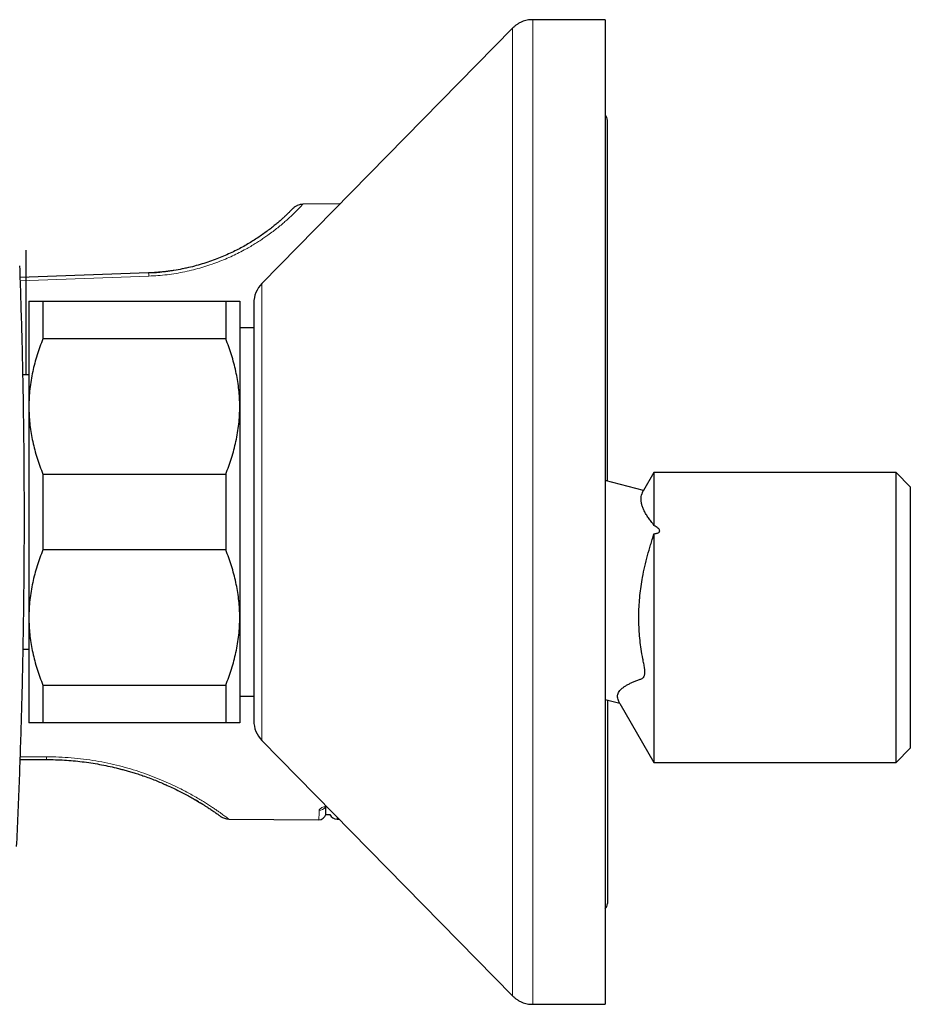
# Model space of a CAD drawing. Header units: millimetres. Extents: x 8 to 2236, y 12 to 2208.
# Tile 17 of 165: x 568 to 631, y 974 to 1044. Entities that reach past the tile are written whole.
import ezdxf

# ---------------------------------------------------------------- set-up
doc = ezdxf.new("R2010")
doc.units = ezdxf.units.MM

msp = doc.modelspace()

# ---------------------------------------------------------------- linework, layer by layer
at = {"color": 7, "linetype": 'Continuous', "lineweight": 30}
for p, q in [((609.6, 1044.23), (604.439, 1044.23)), ((609.6, 1044.23), (609.6, 974.23)), ((603.012, 1043.632), (585.174, 1025.482)), ((609.756, 1011.439), (609.756, 1037.074)), ((588.082, 1031.104), (587.984, 1031.094)), ((588.07, 1031.092), (588.082, 1031.104)), ((590.723, 1031.127), (588.082, 1031.104)), ((568.376, 1027.856), (568.376, 1018.978)), ((577.106, 1026.23), (567.962, 1025.91)), ((577.106, 1026.23), (577.646, 1026.259)), ((577.583, 1026.256), (577.18, 1026.234)), ((577.68, 1026.261), (577.905, 1026.281)), ((577.905, 1026.279), (577.872, 1026.276)), ((579.725, 1026.554), (579.55, 1026.518)), ((579.747, 1026.558), (579.725, 1026.554)), ((568.6, 1024.23), (568.6, 1016.73)), ((569.6, 1024.23), (569.6, 1021.551)), ((569.6, 1024.23), (582.6, 1024.23)), ((582.6, 1024.23), (582.6, 1021.551)), ((583.6, 1024.23), (583.6, 1016.73)), ((584.6, 1024.08), (584.6, 994.38)), ((584.6, 1022.33), (583.6, 1022.33)), ((582.6, 1021.551), (569.6, 1021.551)), ((568.6, 1018.98), (568.149, 1018.98)), ((568.6, 1016.73), (568.6, 1001.73)), ((583.6, 1016.73), (583.6, 1001.73)), ((569.6, 1011.908), (569.6, 1006.551)), ((569.6, 1011.908), (582.6, 1011.908)), ((582.6, 1011.908), (582.6, 1006.551)), ((613.053, 1012.03), (612.322, 1010.764)), ((630.3, 1012.03), (613.053, 1012.03)), ((613.053, 1012.03), (613.053, 1008.269)), ((631.3, 1011.03), (630.3, 1012.03)), ((630.3, 991.43), (630.3, 1012.03)), ((612.316, 1010.753), (609.6, 1011.48)), ((631.3, 1011.03), (631.3, 992.43)), ((613.053, 1007.671), (613.053, 991.43)), ((582.6, 1006.551), (569.6, 1006.551)), ((568.6, 1001.73), (568.6, 994.23)), ((583.6, 1001.73), (583.6, 994.23)), ((568.166, 999.48), (568.6, 999.48)), ((569.6, 996.908), (582.6, 996.908)), ((569.6, 996.908), (569.6, 994.23)), ((582.6, 996.908), (582.6, 994.23)), ((583.6, 996.13), (584.6, 996.13)), ((609.6, 995.908), (610.625, 995.634)), ((609.756, 995.866), (609.756, 981.386)), ((610.635, 995.618), (613.053, 991.43)), ((582.6, 994.23), (569.6, 994.23)), ((585.174, 992.978), (603.012, 974.828)), ((630.3, 991.43), (631.3, 992.43)), ((567.954, 991.63), (569.856, 991.63)), ((613.053, 991.43), (630.3, 991.43)), ((581.946, 987.8), (581.953, 987.796)), ((589.723, 987.727), (590.012, 987.727)), ((582.815, 987.401), (589.233, 987.345)), ((590.537, 987.387), (590.672, 987.384)), ((604.439, 974.23), (609.6, 974.23))]:
    msp.add_line(p, q, dxfattribs=at)
at = {"color": 252, "linetype": 'Continuous', "lineweight": 0}
for p, q in [((604.439, 1044.23), (604.439, 974.23)), ((567.969, 1025.668), (577.132, 1026)), ((585.174, 1025.482), (585.174, 992.978)), ((569.847, 991.828), (567.961, 991.828))]:
    msp.add_line(p, q, dxfattribs=at)
at = {"color": 7, "linetype": 'Continuous', "lineweight": 30}
for centre, radius, start, end in [((609.256, 1037.074), 0.5, 0, 46.47343), ((586.6, 1024.08), 2, 135.49578, 180), ((586.6, 994.38), 2, 180, 224.50422), ((589.237, 987.845), 0.5, 269.48687, 346.63369), ((590.552, 987.987), 0.6, 205.70813, 268.51302), ((582.824, 988.401), 1, 233.88273, 269.50271), ((609.256, 981.386), 0.5, 313.52657, 0)]:
    msp.add_arc(centre, radius, start, end, dxfattribs=at)
at = {"color": 252, "linetype": 'Continuous', "lineweight": 0}
for centre, radius, start, end in [((576.05, 1025.993), 1.082, 0.3874, 12.63131), ((571.526, 991.803), 1.679, 179.11852, 185.91098), ((589.253, 988.515), 0.501, 269.01081, 328.18925)]:
    msp.add_arc(centre, radius, start, end, dxfattribs=at)
at = {"color": 7, "linetype": 'Continuous', "lineweight": 30}
for points, knots in [([(604.439, 1044.23), (604.37, 1044.228), (604.235, 1044.225), (604.036, 1044.196), (603.845, 1044.149), (603.662, 1044.083), (603.486, 1043.999), (603.319, 1043.895), (603.159, 1043.773), (603.062, 1043.679), (603.012, 1043.632)], [0, 0, 0, 0, 0.129502, 0.255184, 0.378256, 0.5, 0.621744, 0.744816, 0.870498, 1, 1, 1, 1]), ([(587.371, 1030.799), (587.368, 1030.796), (587.363, 1030.791), (587.318, 1030.744), (587.245, 1030.67), (587.141, 1030.566), (587.007, 1030.434), (586.848, 1030.282), (586.668, 1030.117), (586.472, 1029.942), (586.249, 1029.75), (585.997, 1029.541), (585.714, 1029.318), (585.4, 1029.083), (585.068, 1028.849), (584.722, 1028.619), (584.366, 1028.396), (583.985, 1028.172), (583.58, 1027.95), (583.149, 1027.731), (582.695, 1027.519), (582.217, 1027.316), (581.716, 1027.123), (581.194, 1026.943), (580.65, 1026.779), (580.089, 1026.632), (579.512, 1026.507), (579.12, 1026.431), (578.92, 1026.404), (578.919, 1026.404)], [0, 0, 0, 0, 0.046065, 0.091975, 0.137853, 0.184271, 0.23024, 0.275896, 0.315491, 0.354702, 0.393625, 0.433065, 0.47282, 0.512192, 0.551303, 0.586135, 0.620698, 0.655086, 0.689394, 0.723845, 0.758158, 0.792436, 0.826783, 0.861326, 0.895846, 0.930447, 0.965231, 0.999827, 1, 1, 1, 1]), ([(587.867, 1031.077), (587.809, 1031.061), (587.687, 1031.028), (587.517, 1030.933), (587.419, 1030.843), (587.371, 1030.799)], [0, 0, 0, 0, 0.312142, 0.659478, 1, 1, 1, 1]), ([(588.073, 1031.095), (588.035, 1031.096), (587.959, 1031.098), (587.879, 1031.081), (587.839, 1031.072)], [0, 0, 0, 0, 0.5008045, 1, 1, 1, 1]), ([(567.936, 1026.725), (567.987, 1025.183), (568.09, 1022.1), (568.188, 1017.474), (568.247, 1012.849), (568.263, 1008.224), (568.236, 1003.627), (568.167, 999.058), (568.057, 994.517), (567.908, 989.976), (567.774, 986.95), (567.707, 985.437)], [0, 0, 0, 0, 0.112047, 0.224058, 0.336044, 0.448016, 0.559982, 0.669955, 0.779942, 0.889954, 1, 1, 1, 1]), ([(577.178, 1026.232), (577.158, 1026.232), (577.134, 1026.231), (577.11, 1026.229), (577.106, 1026.228)], [0, 0, 0, 0, 0.851933, 1, 1, 1, 1]), ([(577.183, 1026.233), (577.171, 1026.232), (577.146, 1026.231), (577.121, 1026.228), (577.108, 1026.226)], [0, 0, 0, 0, 0.4987105, 1, 1, 1, 1]), ([(578.919, 1026.404), (578.88, 1026.397), (578.799, 1026.384), (578.662, 1026.363), (578.51, 1026.341), (578.321, 1026.317), (578.093, 1026.293), (577.824, 1026.27), (577.639, 1026.258), (577.542, 1026.251)], [0, 0, 0, 0, 0.095823, 0.198899, 0.310333, 0.430917, 0.60515, 0.794779, 1, 1, 1, 1]), ([(578.715, 1026.371), (578.6, 1026.355), (578.333, 1026.318), (578.06, 1026.293), (577.905, 1026.279)], [0, 0, 0, 0, 0.431273, 1, 1, 1, 1]), ([(568.6, 1024.23), (568.6, 1024.23), (568.602, 1024.23), (568.62, 1024.23), (568.673, 1024.23), (568.757, 1024.23), (568.87, 1024.23), (569.012, 1024.23), (569.182, 1024.23), (569.376, 1024.23), (569.526, 1024.23), (569.6, 1024.23)], [0, 0, 0, 0, 0.031426, 0.150353, 0.269282, 0.389133, 0.508986, 0.631385, 0.753788, 0.876892, 1, 1, 1, 1]), ([(582.6, 1024.23), (582.673, 1024.23), (582.817, 1024.23), (583.007, 1024.23), (583.175, 1024.23), (583.319, 1024.23), (583.435, 1024.23), (583.523, 1024.23), (583.58, 1024.23), (583.599, 1024.23), (583.6, 1024.23), (583.6, 1024.23)], [0, 0, 0, 0, 0.119246, 0.238489, 0.358338, 0.478183, 0.600299, 0.722411, 0.845493, 0.968574, 1, 1, 1, 1]), ([(569.6, 1021.551), (569.526, 1021.36), (569.377, 1020.978), (569.182, 1020.395), (569.01, 1019.806), (568.865, 1019.206), (568.749, 1018.598), (568.664, 1017.979), (568.61, 1017.356), (568.604, 1016.938), (568.6, 1016.73)], [0, 0, 0, 0, 0.122973, 0.245942, 0.369581, 0.493217, 0.619375, 0.745529, 0.872765, 1, 1, 1, 1]), ([(583.6, 1016.73), (583.6, 1016.786), (583.599, 1017.036), (583.58, 1017.481), (583.526, 1018.065), (583.443, 1018.647), (583.329, 1019.232), (583.187, 1019.816), (583.017, 1020.4), (582.823, 1020.979), (582.675, 1021.361), (582.6, 1021.551)], [0, 0, 0, 0, 0.0340845, 0.152699, 0.2713147, 0.3908442, 0.5103765, 0.6324315, 0.7544901, 0.8772433, 1, 1, 1, 1]), ([(568.6, 1016.73), (568.601, 1016.674), (568.602, 1016.423), (568.621, 1015.978), (568.674, 1015.395), (568.758, 1014.812), (568.871, 1014.228), (569.013, 1013.643), (569.183, 1013.06), (569.377, 1012.48), (569.526, 1012.099), (569.6, 1011.908)], [0, 0, 0, 0, 0.034085, 0.152699, 0.271315, 0.390844, 0.510376, 0.632431, 0.75449, 0.877243, 1, 1, 1, 1]), ([(582.6, 1011.908), (582.675, 1012.099), (582.824, 1012.481), (583.019, 1013.064), (583.19, 1013.653), (583.335, 1014.253), (583.451, 1014.862), (583.536, 1015.48), (583.59, 1016.103), (583.597, 1016.521), (583.6, 1016.73)], [0, 0, 0, 0, 0.122973, 0.245942, 0.369581, 0.493217, 0.619375, 0.745529, 0.872765, 1, 1, 1, 1]), ([(613.053, 1008.269), (613.04, 1008.301), (613.014, 1008.366), (612.903, 1008.487), (612.758, 1008.686), (612.581, 1008.935), (612.432, 1009.183), (612.311, 1009.424), (612.221, 1009.66), (612.164, 1009.891), (612.143, 1010.115), (612.159, 1010.332), (612.203, 1010.505), (612.251, 1010.624), (612.283, 1010.691), (612.298, 1010.721), (612.313, 1010.747), (612.316, 1010.753)], [0, 0, 0, 0, 0.023359, 0.047235, 0.140315, 0.233489, 0.326569, 0.419783, 0.513455, 0.607309, 0.703199, 0.799307, 0.896063, 0.944534, 0.968779, 0.993028, 1, 1, 1, 1]), ([(613.053, 1007.671), (613.089, 1007.677), (613.16, 1007.688), (613.267, 1007.715), (613.362, 1007.752), (613.429, 1007.798), (613.465, 1007.847), (613.475, 1007.899), (613.458, 1007.964), (613.396, 1008.045), (613.291, 1008.131), (613.17, 1008.207), (613.088, 1008.251), (613.053, 1008.269)], [0, 0, 0, 0, 0.091257, 0.1832174, 0.2820799, 0.351835, 0.4029099, 0.4542122, 0.5134552, 0.6094388, 0.7497574, 0.8937304, 1, 1, 1, 1]), ([(610.635, 995.618), (610.635, 995.618), (610.635, 995.618), (610.622, 995.64), (610.586, 995.706), (610.529, 995.829), (610.483, 995.985), (610.47, 996.131), (610.49, 996.268), (610.544, 996.405), (610.636, 996.54), (610.766, 996.672), (610.926, 996.796), (611.111, 996.913), (611.319, 997.024), (611.544, 997.128), (611.782, 997.231), (611.978, 997.306), (612.125, 997.354), (612.209, 997.385), (612.281, 997.429), (612.335, 997.486), (612.373, 997.562), (612.397, 997.647), (612.413, 997.746), (612.42, 997.857), (612.417, 997.981), (612.403, 998.125), (612.376, 998.285), (612.326, 998.51), (612.248, 998.909), (612.154, 999.458), (612.07, 1000.105), (612.015, 1000.733), (611.985, 1001.365), (611.983, 1002.003), (612.009, 1002.646), (612.064, 1003.293), (612.145, 1003.939), (612.26, 1004.63), (612.411, 1005.363), (612.603, 1006.137), (612.787, 1006.777), (612.924, 1007.222), (613.006, 1007.478), (613.037, 1007.606), (613.053, 1007.671)], [0, 0, 0, 0, 0.000322, 0.001758, 0.008588, 0.035876, 0.063171, 0.090587, 0.118355, 0.146231, 0.178303, 0.210487, 0.242937, 0.27545, 0.308541, 0.341663, 0.37485, 0.408055, 0.419748, 0.431446, 0.440346, 0.449402, 0.455938, 0.462679, 0.46921, 0.475901, 0.483007, 0.490296, 0.499296, 0.508441, 0.526723, 0.563228, 0.596244, 0.629313, 0.66255, 0.695849, 0.729809, 0.763833, 0.798035, 0.832291, 0.874068, 0.915911, 0.957885, 0.978872, 0.989378, 1, 1, 1, 1]), ([(569.6, 1006.551), (569.526, 1006.36), (569.377, 1005.978), (569.182, 1005.395), (569.01, 1004.806), (568.865, 1004.206), (568.749, 1003.598), (568.664, 1002.979), (568.61, 1002.356), (568.604, 1001.938), (568.6, 1001.73)], [0, 0, 0, 0, 0.122973, 0.245942, 0.369581, 0.493217, 0.619375, 0.745529, 0.872765, 1, 1, 1, 1]), ([(583.6, 1001.73), (583.6, 1001.786), (583.599, 1002.036), (583.58, 1002.481), (583.526, 1003.065), (583.443, 1003.647), (583.329, 1004.232), (583.187, 1004.816), (583.017, 1005.4), (582.823, 1005.979), (582.675, 1006.361), (582.6, 1006.551)], [0, 0, 0, 0, 0.0340845, 0.152699, 0.2713147, 0.3908442, 0.5103765, 0.6324315, 0.7544901, 0.8772433, 1, 1, 1, 1]), ([(568.6, 1001.73), (568.601, 1001.674), (568.602, 1001.423), (568.621, 1000.978), (568.674, 1000.395), (568.758, 999.812), (568.871, 999.228), (569.013, 998.643), (569.183, 998.06), (569.377, 997.48), (569.526, 997.099), (569.6, 996.908)], [0, 0, 0, 0, 0.034085, 0.152699, 0.271315, 0.390844, 0.510376, 0.632431, 0.75449, 0.877243, 1, 1, 1, 1]), ([(582.6, 996.908), (582.675, 997.099), (582.824, 997.481), (583.019, 998.064), (583.19, 998.653), (583.335, 999.253), (583.451, 999.862), (583.536, 1000.48), (583.59, 1001.103), (583.597, 1001.521), (583.6, 1001.73)], [0, 0, 0, 0, 0.122973, 0.245942, 0.369581, 0.493217, 0.619375, 0.745529, 0.872765, 1, 1, 1, 1]), ([(569.6, 994.23), (569.528, 994.23), (569.383, 994.23), (569.193, 994.23), (569.025, 994.23), (568.882, 994.23), (568.765, 994.23), (568.677, 994.23), (568.621, 994.23), (568.602, 994.23), (568.6, 994.23), (568.6, 994.23)], [0, 0, 0, 0, 0.119246, 0.238489, 0.358338, 0.478183, 0.600299, 0.722411, 0.845493, 0.968574, 1, 1, 1, 1]), ([(583.6, 994.23), (583.6, 994.23), (583.599, 994.23), (583.581, 994.23), (583.527, 994.23), (583.444, 994.23), (583.331, 994.23), (583.189, 994.23), (583.018, 994.23), (582.824, 994.23), (582.675, 994.23), (582.6, 994.23)], [0, 0, 0, 0, 0.031426, 0.150353, 0.269282, 0.389133, 0.508986, 0.631385, 0.753788, 0.876892, 1, 1, 1, 1]), ([(569.855, 991.633), (569.868, 991.632), (569.895, 991.63), (569.923, 991.63), (569.936, 991.63)], [0, 0, 0, 0, 0.50108, 1, 1, 1, 1]), ([(569.856, 991.63), (570.069, 991.628), (570.494, 991.624), (571.129, 991.594), (571.759, 991.546), (572.387, 991.48), (573.009, 991.395), (573.624, 991.292), (574.224, 991.173), (574.723, 991.061), (575.017, 990.984), (575.121, 990.957)], [0, 0, 0, 0, 0.117547, 0.234544, 0.351205, 0.467748, 0.586206, 0.703654, 0.82033, 0.936478, 1, 1, 1, 1]), ([(575.072, 990.972), (575.166, 990.947), (575.366, 990.895), (575.674, 990.81), (576.006, 990.712), (576.358, 990.602), (576.75, 990.47), (577.169, 990.32), (577.597, 990.154), (578.001, 989.988), (578.25, 989.879), (578.374, 989.825)], [0, 0, 0, 0, 0.074824, 0.157943, 0.249467, 0.349524, 0.457619, 0.594732, 0.73151, 0.866566, 1, 1, 1, 1]), ([(578.292, 989.859), (578.344, 989.837), (578.55, 989.748), (578.884, 989.591), (579.295, 989.391), (579.679, 989.192), (580.035, 988.999), (580.367, 988.811), (580.565, 988.694), (580.663, 988.635)], [0, 0, 0, 0, 0.053862, 0.21086, 0.369251, 0.527086, 0.684816, 0.842896, 1, 1, 1, 1]), ([(580.665, 988.634), (580.664, 988.635), (580.624, 988.659), (580.544, 988.707), (580.452, 988.76), (580.417, 988.781)], [0, 0, 0, 0, 0.006824, 0.622991, 1, 1, 1, 1]), ([(580.664, 988.635), (580.719, 988.602), (580.836, 988.531), (581.006, 988.426), (581.181, 988.315), (581.343, 988.211), (581.49, 988.114), (581.622, 988.025), (581.746, 987.94), (581.86, 987.861), (581.921, 987.818), (581.953, 987.796)], [0, 0, 0, 0, 0.0846, 0.180603, 0.288123, 0.40739, 0.511465, 0.623111, 0.742, 0.867616, 1, 1, 1, 1]), ([(580.995, 988.432), (580.993, 988.433), (580.988, 988.437), (580.946, 988.463), (580.883, 988.501), (580.821, 988.539), (580.792, 988.557)], [0, 0, 0, 0, 0.256409, 0.512923, 0.770351, 1, 1, 1, 1]), ([(581.932, 987.81), (581.966, 987.786), (582.04, 987.734), (582.124, 987.674), (582.188, 987.628), (582.227, 987.599), (582.232, 987.595), (582.234, 987.593)], [0, 0, 0, 0, 0.174883, 0.380606, 0.586355, 0.792648, 1, 1, 1, 1]), ([(589.645, 988.235), (589.646, 988.235), (589.646, 988.236), (589.658, 988.243), (589.681, 988.255), (589.717, 988.271), (589.75, 988.284), (589.774, 988.292), (589.778, 988.293)], [0, 0, 0, 0, 0.136961, 0.323094, 0.520767, 0.729973, 0.94944, 1, 1, 1, 1]), ([(589.723, 987.73), (589.723, 987.729), (589.723, 987.728), (589.723, 987.752), (589.724, 987.798), (589.725, 987.868), (589.727, 987.96), (589.729, 988.078), (589.731, 988.183), (589.732, 988.258), (589.732, 988.276)], [0, 0, 0, 0, 0.080874, 0.224576, 0.368686, 0.512949, 0.657526, 0.803403, 0.949759, 1, 1, 1, 1]), ([(603.012, 974.828), (603.062, 974.78), (603.159, 974.686), (603.319, 974.564), (603.486, 974.461), (603.662, 974.376), (603.845, 974.31), (604.036, 974.264), (604.235, 974.235), (604.37, 974.231), (604.439, 974.23)], [0, 0, 0, 0, 0.129502, 0.255184, 0.378256, 0.5, 0.621744, 0.744816, 0.870498, 1, 1, 1, 1])]:
    msp.add_open_spline(points, degree=3, knots=knots, dxfattribs=at)
at = {"color": 252, "linetype": 'Continuous', "lineweight": 0}
for points, knots in [([(603.012, 974.828), (603.012, 974.832), (603.012, 974.841), (603.012, 974.913), (603.012, 975.028), (603.012, 975.189), (603.012, 975.396), (603.012, 975.644), (603.012, 975.929), (603.012, 976.248), (603.012, 976.607), (603.012, 977.004), (603.012, 977.449), (603.012, 977.943), (603.012, 978.489), (603.012, 979.076), (603.012, 979.704), (603.012, 980.371), (603.012, 981.064), (603.012, 981.779), (603.012, 982.512), (603.012, 983.277), (603.012, 984.073), (603.012, 984.916), (603.012, 985.806), (603.012, 986.746), (603.012, 987.715), (603.012, 988.714), (603.012, 989.74), (603.012, 990.772), (603.012, 991.807), (603.012, 992.843), (603.012, 993.898), (603.012, 994.972), (603.012, 996.084), (603.012, 997.235), (603.012, 998.425), (603.012, 999.63), (603.012, 1000.847), (603.012, 1002.076), (603.012, 1003.29), (603.012, 1004.488), (603.012, 1005.669), (603.012, 1006.853), (603.012, 1008.041), (603.012, 1009.254), (603.012, 1010.491), (603.012, 1011.75), (603.012, 1013.006), (603.012, 1014.256), (603.012, 1015.5), (603.012, 1016.712), (603.012, 1017.891), (603.012, 1019.037), (603.012, 1020.171), (603.012, 1021.291), (603.012, 1022.42), (603.012, 1023.554), (603.012, 1024.691), (603.012, 1025.807), (603.012, 1026.9), (603.012, 1027.97), (603.012, 1028.995), (603.012, 1029.976), (603.012, 1030.912), (603.012, 1031.822), (603.012, 1032.705), (603.012, 1033.578), (603.012, 1034.436), (603.012, 1035.278), (603.012, 1036.084), (603.012, 1036.854), (603.012, 1037.588), (603.012, 1038.269), (603.012, 1038.902), (603.012, 1039.486), (603.012, 1040.034), (603.012, 1040.545), (603.012, 1041.029), (603.012, 1041.481), (603.012, 1041.899), (603.012, 1042.273), (603.012, 1042.603), (603.012, 1042.887), (603.012, 1043.122), (603.012, 1043.31), (603.012, 1043.454), (603.012, 1043.556), (603.012, 1043.62), (603.012, 1043.628), (603.012, 1043.632)], [0, 0, 0, 0, 0.011667, 0.023333, 0.035, 0.046667, 0.058333, 0.07, 0.081, 0.092, 0.103, 0.114, 0.125, 0.136667, 0.148333, 0.16, 0.171667, 0.183333, 0.195, 0.206, 0.217, 0.228, 0.239, 0.25, 0.261667, 0.273333, 0.285, 0.296667, 0.308333, 0.32, 0.331, 0.342, 0.353, 0.364, 0.375, 0.386667, 0.398333, 0.41, 0.421667, 0.433333, 0.445, 0.456, 0.467, 0.478, 0.489, 0.5, 0.511667, 0.523333, 0.535, 0.546667, 0.558333, 0.57, 0.581, 0.592, 0.603, 0.614, 0.625, 0.636667, 0.648333, 0.66, 0.671667, 0.683333, 0.695, 0.706, 0.717, 0.728, 0.739, 0.75, 0.761667, 0.773333, 0.785, 0.796667, 0.808333, 0.82, 0.831, 0.842, 0.853, 0.864, 0.875, 0.886667, 0.898333, 0.91, 0.921667, 0.933333, 0.945, 0.956, 0.967, 0.978, 0.989, 1, 1, 1, 1]), ([(577.132, 1026), (577.35, 1026.011), (577.784, 1026.032), (578.43, 1026.098), (579.068, 1026.19), (579.696, 1026.307), (580.31, 1026.448), (580.907, 1026.611), (581.488, 1026.795), (582.046, 1026.996), (582.579, 1027.211), (583.087, 1027.437), (583.574, 1027.675), (584.003, 1027.903), (584.38, 1028.117), (584.709, 1028.315), (585.024, 1028.515), (585.324, 1028.715), (585.644, 1028.94), (585.975, 1029.185), (586.31, 1029.446), (586.613, 1029.696), (586.882, 1029.929), (587.12, 1030.144), (587.33, 1030.34), (587.522, 1030.526), (587.692, 1030.695), (587.836, 1030.843), (587.947, 1030.96), (588.023, 1031.041), (588.064, 1031.085), (588.069, 1031.091), (588.07, 1031.092)], [0, 0, 0, 0, 0.032627, 0.065142, 0.097691, 0.130422, 0.162875, 0.19532, 0.227896, 0.260741, 0.292712, 0.324835, 0.357226, 0.390001, 0.415448, 0.441082, 0.466949, 0.493096, 0.519567, 0.555683, 0.592382, 0.629757, 0.666504, 0.702456, 0.738989, 0.776162, 0.818117, 0.860699, 0.903978, 0.946263, 0.988705, 1, 1, 1, 1]), ([(582.815, 987.401), (582.813, 987.403), (582.807, 987.407), (582.766, 987.439), (582.699, 987.489), (582.605, 987.56), (582.484, 987.65), (582.335, 987.759), (582.158, 987.885), (581.954, 988.028), (581.721, 988.187), (581.46, 988.36), (581.172, 988.544), (580.855, 988.74), (580.509, 988.945), (580.133, 989.158), (579.732, 989.375), (579.256, 989.619), (578.695, 989.889), (578.038, 990.178), (577.34, 990.457), (576.607, 990.721), (575.838, 990.964), (575.039, 991.184), (574.213, 991.377), (573.364, 991.539), (572.498, 991.668), (571.62, 991.76), (570.736, 991.818), (570.144, 991.825), (569.847, 991.828)], [0, 0, 0, 0, 0.031364, 0.062566, 0.093659, 0.124694, 0.156163, 0.187419, 0.21852, 0.249523, 0.281065, 0.31231, 0.343326, 0.37418, 0.405798, 0.437166, 0.468365, 0.499477, 0.541361, 0.583038, 0.624722, 0.666349, 0.707893, 0.749573, 0.791346, 0.833082, 0.874999, 0.916652, 0.958249, 1, 1, 1, 1]), ([(589.233, 987.345), (589.233, 987.349), (589.233, 987.359), (589.234, 987.437), (589.236, 987.548), (589.238, 987.664), (589.24, 987.766), (589.242, 987.881), (589.243, 987.97), (589.244, 988.014)], [0, 0, 0, 0, 0.184387, 0.386981, 0.590088, 0.692401, 0.794779, 0.897356, 1, 1, 1, 1]), ([(589.745, 988.327), (589.715, 988.319), (589.623, 988.295), (589.497, 988.246), (589.373, 988.182), (589.295, 988.12), (589.252, 988.064), (589.247, 988.031), (589.244, 988.014)], [0, 0, 0, 0, 0.091599, 0.285768, 0.489296, 0.692847, 0.846425, 1, 1, 1, 1]), ([(590.537, 987.521), (590.537, 987.501), (590.537, 987.447), (590.537, 987.399), (590.537, 987.391), (590.537, 987.387)], [0, 0, 0, 0, 0.236208, 0.6177727, 1, 1, 1, 1])]:
    msp.add_open_spline(points, degree=3, knots=knots, dxfattribs=at)

doc.saveas('drawing.dxf')
